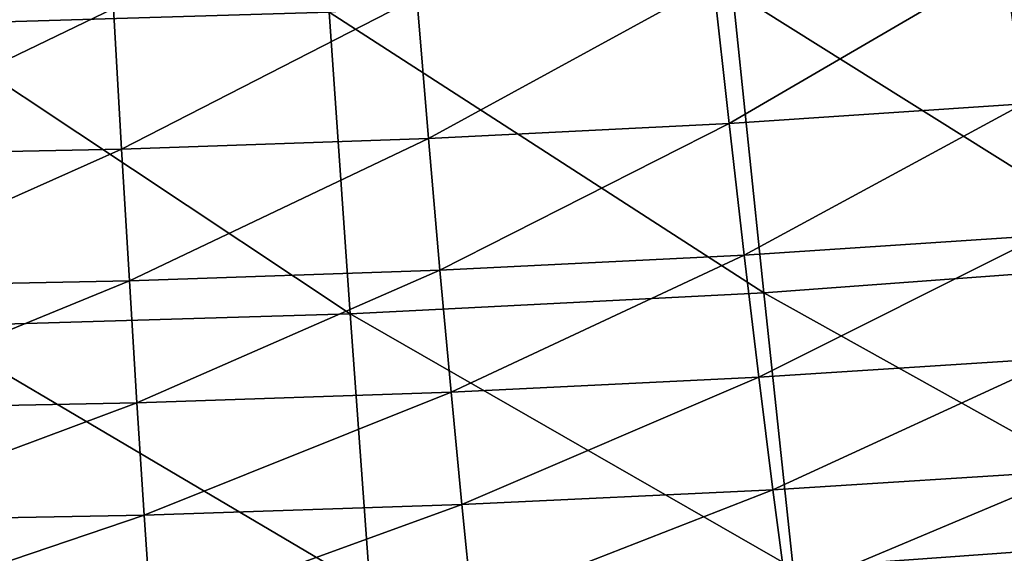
# Model space of a CAD drawing. Header units: millimetres. Extents: x -300 to 300, y -500 to 500.
# Tile 128 of 256: x 14 to 40, y -468 to -454. Entities that reach past the tile are written whole.
import ezdxf

# ---------------------------------------------------------------- set-up
doc = ezdxf.new("R2010")
doc.units = ezdxf.units.MM
doc.header["$LTSCALE"] = 81.481481
doc.layers.add('19', color=7, linetype='CONTINUOUS')
doc.layers.add('21', color=7, linetype='CONTINUOUS')

msp = doc.modelspace()

# ---------------------------------------------------------------- linework, layer by layer
at = {"layer": '19', "color": 153, "linetype": 'Continuous', "true_color": 0x80a2b4}
for points in [[(11.328, -453.836, 51.03), (22.361, -453.505, 51.008), (11.03, -445.118, 54.06), (11.328, -453.836, 51.03)], [(33.101, -452.947, 50.973), (44.635, -460.184, 47.648), (43.553, -452.157, 50.925), (33.101, -452.947, 50.973)], [(22.361, -453.505, 51.008), (33.927, -460.974, 47.695), (33.101, -452.947, 50.973), (22.361, -453.505, 51.008)], [(33.927, -460.974, 47.695), (44.635, -460.184, 47.648), (33.101, -452.947, 50.973), (33.927, -460.974, 47.695)], [(11.328, -453.836, 51.03), (22.921, -461.532, 47.729), (22.361, -453.505, 51.008), (11.328, -453.836, 51.03)], [(22.921, -461.532, 47.729), (33.927, -460.974, 47.695), (22.361, -453.505, 51.008), (22.921, -461.532, 47.729)], [(11.613, -461.863, 47.75), (22.921, -461.532, 47.729), (11.328, -453.836, 51.03), (11.613, -461.863, 47.75)], [(33.927, -460.974, 47.695), (45.666, -467.505, 44.113), (44.635, -460.184, 47.648), (33.927, -460.974, 47.695)], [(22.921, -461.532, 47.729), (34.715, -468.293, 44.158), (33.927, -460.974, 47.695), (22.921, -461.532, 47.729)], [(34.715, -468.293, 44.158), (45.666, -467.505, 44.113), (33.927, -460.974, 47.695), (34.715, -468.293, 44.158)], [(11.613, -461.863, 47.75), (23.457, -468.85, 44.19), (22.921, -461.532, 47.729), (11.613, -461.863, 47.75)], [(23.457, -468.85, 44.19), (34.715, -468.293, 44.158), (22.921, -461.532, 47.729), (23.457, -468.85, 44.19)], [(11.886, -469.179, 44.21), (23.457, -468.85, 44.19), (11.613, -461.863, 47.75), (11.886, -469.179, 44.21)], [(34.715, -468.293, 44.158), (46.645, -474.101, 40.31), (45.666, -467.505, 44.113), (34.715, -468.293, 44.158)]]:
    msp.add_3dface(points, dxfattribs=at)
at = {"layer": '21', "color": 153, "linetype": 'Continuous', "true_color": 0x80a2b4}
for points in [[(32.595, -452.716, 34.947), (40.331, -452.192, 34.908), (33.007, -456.465, 33.297), (32.595, -452.716, 34.947)], [(33.007, -456.465, 33.297), (40.331, -452.192, 34.908), (40.839, -455.944, 33.258), (33.007, -456.465, 33.297)], [(24.694, -453.12, 34.977), (32.595, -452.716, 34.947), (25.008, -456.868, 33.329), (24.694, -453.12, 34.977)], [(25.008, -456.868, 33.329), (32.595, -452.716, 34.947), (33.007, -456.465, 33.297), (25.008, -456.868, 33.329)], [(16.629, -453.406, 35), (24.694, -453.12, 34.977), (16.842, -457.152, 33.352), (16.629, -453.406, 35)], [(16.842, -457.152, 33.352), (24.694, -453.12, 34.977), (25.008, -456.868, 33.329), (16.842, -457.152, 33.352)], [(8.398, -453.576, 35.013), (16.629, -453.406, 35), (8.506, -457.321, 33.366), (8.398, -453.576, 35.013)], [(8.506, -457.321, 33.366), (16.629, -453.406, 35), (16.842, -457.152, 33.352), (8.506, -457.321, 33.366)], [(33.007, -456.465, 33.297), (40.839, -455.944, 33.258), (33.407, -459.968, 31.607), (33.007, -456.465, 33.297)], [(33.407, -459.968, 31.607), (40.839, -455.944, 33.258), (41.331, -459.449, 31.566), (33.407, -459.968, 31.607)], [(25.008, -456.868, 33.329), (33.007, -456.465, 33.297), (25.313, -460.367, 31.639), (25.008, -456.868, 33.329)], [(25.313, -460.367, 31.639), (33.007, -456.465, 33.297), (33.407, -459.968, 31.607), (25.313, -460.367, 31.639)], [(16.842, -457.152, 33.352), (25.008, -456.868, 33.329), (17.048, -460.65, 31.663), (16.842, -457.152, 33.352)], [(17.048, -460.65, 31.663), (25.008, -456.868, 33.329), (25.313, -460.367, 31.639), (17.048, -460.65, 31.663)], [(8.506, -457.321, 33.366), (16.842, -457.152, 33.352), (8.611, -460.818, 31.677), (8.506, -457.321, 33.366)], [(8.611, -460.818, 31.677), (16.842, -457.152, 33.352), (17.048, -460.65, 31.663), (8.611, -460.818, 31.677)], [(33.407, -459.968, 31.607), (41.331, -459.449, 31.566), (33.795, -463.218, 29.879), (33.407, -459.968, 31.607)], [(33.795, -463.218, 29.879), (41.331, -459.449, 31.566), (41.808, -462.703, 29.837), (33.795, -463.218, 29.879)], [(25.313, -460.367, 31.639), (33.407, -459.968, 31.607), (25.609, -463.615, 29.912), (25.313, -460.367, 31.639)], [(25.609, -463.615, 29.912), (33.407, -459.968, 31.607), (33.795, -463.218, 29.879), (25.609, -463.615, 29.912)], [(17.048, -460.65, 31.663), (25.313, -460.367, 31.639), (17.249, -463.895, 29.937), (17.048, -460.65, 31.663)], [(17.249, -463.895, 29.937), (25.313, -460.367, 31.639), (25.609, -463.615, 29.912), (17.249, -463.895, 29.937)], [(8.611, -460.818, 31.677), (17.048, -460.65, 31.663), (8.713, -464.062, 29.951), (8.611, -460.818, 31.677)], [(8.713, -464.062, 29.951), (17.048, -460.65, 31.663), (17.249, -463.895, 29.937), (8.713, -464.062, 29.951)], [(33.795, -463.218, 29.879), (41.808, -462.703, 29.837), (34.17, -466.211, 28.12), (33.795, -463.218, 29.879)], [(34.17, -466.211, 28.12), (41.808, -462.703, 29.837), (42.268, -465.7, 28.077), (34.17, -466.211, 28.12)], [(25.609, -463.615, 29.912), (33.795, -463.218, 29.879), (25.896, -466.604, 28.155), (25.609, -463.615, 29.912)], [(25.896, -466.604, 28.155), (33.795, -463.218, 29.879), (34.17, -466.211, 28.12), (25.896, -466.604, 28.155)], [(17.249, -463.895, 29.937), (25.609, -463.615, 29.912), (17.443, -466.882, 28.18), (17.249, -463.895, 29.937)], [(17.443, -466.882, 28.18), (25.609, -463.615, 29.912), (25.896, -466.604, 28.155), (17.443, -466.882, 28.18)], [(8.713, -464.062, 29.951), (17.249, -463.895, 29.937), (8.812, -467.047, 28.195), (8.713, -464.062, 29.951)], [(8.812, -467.047, 28.195), (17.249, -463.895, 29.937), (17.443, -466.882, 28.18), (8.812, -467.047, 28.195)], [(34.17, -466.211, 28.12), (42.268, -465.7, 28.077), (34.533, -468.947, 26.337), (34.17, -466.211, 28.12)], [(34.533, -468.947, 26.337), (42.268, -465.7, 28.077), (42.713, -468.442, 26.292), (34.533, -468.947, 26.337)], [(25.896, -466.604, 28.155), (34.17, -466.211, 28.12), (26.173, -469.336, 26.374), (25.896, -466.604, 28.155)], [(26.173, -469.336, 26.374), (34.17, -466.211, 28.12), (34.533, -468.947, 26.337), (26.173, -469.336, 26.374)], [(17.443, -466.882, 28.18), (25.896, -466.604, 28.155), (17.632, -469.611, 26.4), (17.443, -466.882, 28.18)], [(17.632, -469.611, 26.4), (25.896, -466.604, 28.155), (26.173, -469.336, 26.374), (17.632, -469.611, 26.4)], [(8.812, -467.047, 28.195), (17.443, -466.882, 28.18), (8.908, -469.774, 26.416), (8.812, -467.047, 28.195)], [(8.908, -469.774, 26.416), (17.443, -466.882, 28.18), (17.632, -469.611, 26.4), (8.908, -469.774, 26.416)]]:
    msp.add_3dface(points, dxfattribs=at)

doc.saveas('drawing.dxf')
